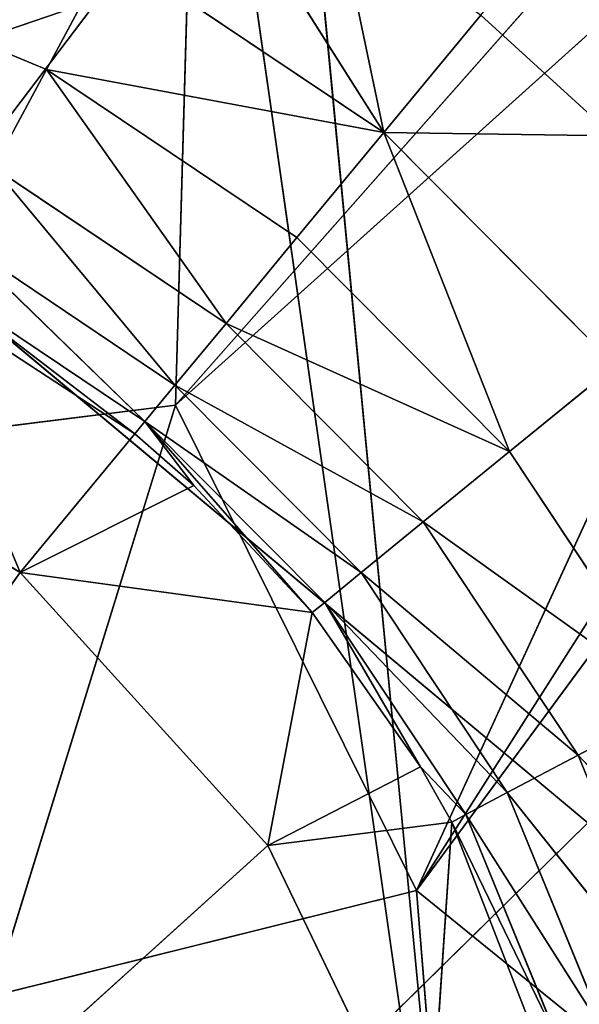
# Model space of a CAD drawing. Extents: x 323 to 497, y 0 to 111.
# Tile 227 of 256: x 361.059 to 361.712, y 78.383 to 79.533. Entities that reach past the tile are written whole.
import ezdxf

# ---------------------------------------------------------------- set-up
doc = ezdxf.new("R2010")
doc.units = 0
doc.header["$LTSCALE"] = 25.4
doc.layers.get('0').update_dxf_attribs({"color": 13, "linetype": 'CONTINUOUS'})

# ---------------------------------------------------------------- blocks, each defined once
blk = doc.blocks.new('MONO-II-7810-7841_STL_1')
at = {"color": 18}
for p, q in [((37.362, 73.8964, 37.4102), (36.6837, 74.4604, 37.9245)), ((36.6837, 74.4604, 37.9245), (37.3, 73.9095, 37.9068)), ((37.362, 73.8964, 37.4102), (36.6837, 74.4604, 37.9245)), ((36.6837, 74.4604, 37.9245), (37.3, 73.9095, 37.9068)), ((36.2737, 73.4061, 38.8128), (37.3, 73.9095, 37.9068)), ((36.2737, 73.4061, 38.8128), (37.3, 73.9095, 37.9068)), ((36.4709, 73.2281, 38.8278), (37.3, 73.9095, 37.9068)), ((36.4709, 73.2281, 38.8278), (37.3, 73.9095, 37.9068)), ((37.99, 73.3092, 37.6935), (37.3, 73.9095, 37.9068)), ((37.3, 73.9095, 37.9068), (37.8668, 73.3773, 38.1883)), ((37.99, 73.3092, 37.6935), (37.3, 73.9095, 37.9068)), ((37.362, 73.8964, 37.4102), (37.3, 73.9095, 37.9068)), ((37.362, 73.8964, 37.4102), (37.3, 73.9095, 37.9068)), ((37.3, 73.9095, 37.9068), (37.8668, 73.3773, 38.1883)), ((36.4709, 73.2281, 38.8278), (37.8668, 73.3773, 38.1883)), ((36.4709, 73.2281, 38.8278), (37.8668, 73.3773, 38.1883)), ((36.7062, 73.0087, 38.9266), (37.8668, 73.3773, 38.1883)), ((36.7062, 73.0087, 38.9266), (37.8668, 73.3773, 38.1883)), ((36.7858, 72.9324, 38.9842), (37.8668, 73.3773, 38.1883)), ((36.7858, 72.9324, 38.9842), (37.8668, 73.3773, 38.1883)), ((38.5035, 72.802, 38.2399), (37.8668, 73.3773, 38.1883)), ((37.8668, 73.3773, 38.1883), (38.3075, 72.9357, 38.7309)), ((38.5035, 72.802, 38.2399), (37.8668, 73.3773, 38.1883)), ((37.99, 73.3092, 37.6935), (37.8668, 73.3773, 38.1883)), ((37.99, 73.3092, 37.6935), (37.8668, 73.3773, 38.1883)), ((37.8668, 73.3773, 38.1883), (38.3075, 72.9357, 38.7309)), ((38.5035, 72.802, 38.2399), (27.9981, 62.1624, 36.7387)), ((38.5035, 72.802, 38.2399), (27.9981, 62.1624, 36.7387)), ((38.5035, 72.802, 38.2399), (28.5116, 61.6553, 37.2852)), ((38.5035, 72.802, 38.2399), (28.5116, 61.6553, 37.2852))]:
    blk.add_line(p, q, dxfattribs=at)
at = {"color": 7}
for p, q in [((37.4954, 59.8086, 37.7256), (37.1524, 42.7966, 37.5824)), ((37.4954, 59.8086, 37.7256), (37.1524, 42.7966, 37.5824)), ((37.4954, 59.8086, 37.7256), (37.2718, 59.8086, 37.3578)), ((37.4954, 59.8086, 37.7256), (37.2718, 59.8086, 37.3578)), ((37.4954, 59.8086, 37.7256), (37.3335, 42.7963, 37.8593)), ((37.4954, 59.8086, 37.7256), (37.3335, 42.7963, 37.8593)), ((37.394, 42.7963, 37.9282), (37.4954, 59.8086, 37.7256)), ((37.394, 42.7963, 37.9282), (37.4954, 59.8086, 37.7256)), ((37.5421, 42.7965, 38.0665), (37.4954, 59.8086, 37.7256)), ((37.5421, 42.7965, 38.0665), (37.4954, 59.8086, 37.7256)), ((37.8143, 59.8086, 38.0148), (37.4954, 59.8086, 37.7256)), ((37.4954, 59.8086, 37.7256), (39.2072, 59.8086, 36.4748)), ((37.4954, 59.8086, 37.7256), (39.2072, 59.8086, 36.4748)), ((37.8143, 59.8086, 38.0148), (37.4954, 59.8086, 37.7256)), ((37.5421, 42.7965, 38.0665), (37.8143, 59.8086, 38.0148)), ((37.5421, 42.7965, 38.0665), (37.8143, 59.8086, 38.0148)), ((37.7223, 42.797, 38.1929), (37.8143, 59.8086, 38.0148)), ((37.7223, 42.797, 38.1929), (37.8143, 59.8086, 38.0148)), ((37.8143, 59.8086, 38.0148), (37.787, 42.7972, 38.2293)), ((37.787, 42.7972, 38.2293), (38.2021, 59.8086, 38.2016)), ((37.787, 42.7972, 38.2293), (38.2021, 59.8086, 38.2016)), ((37.8143, 59.8086, 38.0148), (37.787, 42.7972, 38.2293)), ((38.2021, 59.8086, 38.2016), (37.8143, 59.8086, 38.0148)), ((37.8143, 59.8086, 38.0148), (39.2072, 59.8086, 36.4748)), ((37.8143, 59.8086, 38.0148), (39.2072, 59.8086, 36.4748)), ((38.2021, 59.8086, 38.2016), (37.8143, 59.8086, 38.0148)), ((37.1524, 42.7966, 37.5824), (37.3335, 42.7963, 37.8593)), ((37.1524, 42.7966, 37.5824), (37.3335, 42.7963, 37.8593)), ((37.3335, 42.7963, 37.8593), (37.1531, 42.616, 37.6241)), ((37.3335, 42.7963, 37.8593), (37.1531, 42.616, 37.6241)), ((37.5421, 42.7965, 38.0665), (37.3191, 42.6158, 37.8712)), ((37.5421, 42.7965, 38.0665), (37.3191, 42.6158, 37.8712)), ((37.394, 42.7963, 37.9282), (37.3191, 42.6158, 37.8712)), ((37.394, 42.7963, 37.9282), (37.3191, 42.6158, 37.8712)), ((37.3335, 42.7963, 37.8593), (37.3191, 42.6158, 37.8712)), ((37.3335, 42.7963, 37.8593), (37.3191, 42.6158, 37.8712)), ((37.3335, 42.7963, 37.8593), (37.394, 42.7963, 37.9282)), ((37.3335, 42.7963, 37.8593), (37.394, 42.7963, 37.9282)), ((37.394, 42.7963, 37.9282), (37.5421, 42.7965, 38.0665)), ((37.394, 42.7963, 37.9282), (37.5421, 42.7965, 38.0665)), ((37.7223, 42.797, 38.1929), (37.5303, 42.616, 38.081)), ((37.7223, 42.797, 38.1929), (37.5303, 42.616, 38.081)), ((37.5421, 42.7965, 38.0665), (37.5303, 42.616, 38.081)), ((37.5421, 42.7965, 38.0665), (37.5303, 42.616, 38.081)), ((37.5421, 42.7965, 38.0665), (37.7223, 42.797, 38.1929)), ((37.5421, 42.7965, 38.0665), (37.7223, 42.797, 38.1929)), ((37.7223, 42.797, 38.1929), (37.787, 42.7972, 38.2293)), ((37.7223, 42.797, 38.1929), (37.787, 42.7972, 38.2293)), ((37.7223, 42.797, 38.1929), (37.7783, 42.6166, 38.2456)), ((37.7223, 42.797, 38.1929), (37.7783, 42.6166, 38.2456)), ((37.787, 42.7972, 38.2293), (37.7783, 42.6166, 38.2456)), ((37.787, 42.7972, 38.2293), (37.7783, 42.6166, 38.2456)), ((37.787, 42.7972, 38.2293), (38.1128, 42.7986, 38.356)), ((37.787, 42.7972, 38.2293), (38.1128, 42.7986, 38.356)), ((37.787, 42.7972, 38.2293), (38.0537, 42.6176, 38.3585)), ((37.787, 42.7972, 38.2293), (38.0537, 42.6176, 38.3585)), ((37.3191, 42.6158, 37.8712), (37.1047, 42.4318, 37.6502)), ((37.3191, 42.6158, 37.8712), (37.1047, 42.4318, 37.6502)), ((37.3191, 42.6158, 37.8712), (37.1531, 42.616, 37.6241)), ((37.3191, 42.6158, 37.8712), (37.1531, 42.616, 37.6241)), ((37.3191, 42.6158, 37.8712), (37.2766, 42.4316, 37.9062)), ((37.3191, 42.6158, 37.8712), (37.2766, 42.4316, 37.9062)), ((37.5303, 42.616, 38.081), (37.3191, 42.6158, 37.8712)), ((37.5303, 42.616, 38.081), (37.3191, 42.6158, 37.8712)), ((37.3191, 42.6158, 37.8712), (37.4955, 42.4318, 38.1236)), ((37.3191, 42.6158, 37.8712), (37.4955, 42.4318, 38.1236)), ((37.5303, 42.616, 38.081), (37.4955, 42.4318, 38.1236)), ((37.5303, 42.616, 38.081), (37.4955, 42.4318, 38.1236)), ((37.7783, 42.6166, 38.2456), (37.5303, 42.616, 38.081)), ((37.7783, 42.6166, 38.2456), (37.5303, 42.616, 38.081)), ((37.5303, 42.616, 38.081), (37.7525, 42.4323, 38.2941)), ((37.5303, 42.616, 38.081), (37.7525, 42.4323, 38.2941)), ((37.7783, 42.6166, 38.2456), (37.7525, 42.4323, 38.2941)), ((37.7783, 42.6166, 38.2456), (37.7525, 42.4323, 38.2941)), ((38.0537, 42.6176, 38.3585), (37.7783, 42.6166, 38.2456)), ((38.0537, 42.6176, 38.3585), (37.7783, 42.6166, 38.2456)), ((37.7783, 42.6166, 38.2456), (38.038, 42.4331, 38.4109)), ((37.7783, 42.6166, 38.2456), (38.038, 42.4331, 38.4109)), ((37.2766, 42.4316, 37.9062), (37.0223, 42.2549, 37.6945)), ((37.2766, 42.4316, 37.9062), (37.0223, 42.2549, 37.6945)), ((37.2766, 42.4316, 37.9062), (37.1047, 42.4318, 37.6502)), ((37.2766, 42.4316, 37.9062), (37.1047, 42.4318, 37.6502)), ((37.2766, 42.4316, 37.9062), (37.2045, 42.2548, 37.9658)), ((37.2766, 42.4316, 37.9062), (37.2045, 42.2548, 37.9658)), ((37.2766, 42.4316, 37.9062), (37.4955, 42.4318, 38.1236)), ((37.2766, 42.4316, 37.9062), (37.4955, 42.4318, 38.1236)), ((37.2766, 42.4316, 37.9062), (37.4364, 42.2549, 38.1961)), ((37.2766, 42.4316, 37.9062), (37.4364, 42.2549, 38.1961)), ((37.4955, 42.4318, 38.1236), (37.4364, 42.2549, 38.1961)), ((37.4955, 42.4318, 38.1236), (37.4364, 42.2549, 38.1961)), ((37.4955, 42.4318, 38.1236), (37.7525, 42.4323, 38.2941)), ((37.4955, 42.4318, 38.1236), (37.7525, 42.4323, 38.2941)), ((37.4955, 42.4318, 38.1236), (37.7087, 42.2553, 38.3768)), ((37.4955, 42.4318, 38.1236), (37.7087, 42.2553, 38.3768)), ((37.7525, 42.4323, 38.2941), (37.7087, 42.2553, 38.3768)), ((37.7525, 42.4323, 38.2941), (37.7087, 42.2553, 38.3768)), ((37.7525, 42.4323, 38.2941), (38.038, 42.4331, 38.4109)), ((37.7525, 42.4323, 38.2941), (38.038, 42.4331, 38.4109)), ((37.7525, 42.4323, 38.2941), (38.0111, 42.2559, 38.5004)), ((37.7525, 42.4323, 38.2941), (38.0111, 42.2559, 38.5004)), ((36.9079, 42.0973, 37.7561), (37.0223, 42.2549, 37.6945)), ((36.9079, 42.0973, 37.7561), (37.0223, 42.2549, 37.6945)), ((37.2045, 42.2548, 37.9658), (36.9079, 42.0973, 37.7561)), ((37.2045, 42.2548, 37.9658), (36.9079, 42.0973, 37.7561)), ((37.2045, 42.2548, 37.9658), (37.0223, 42.2549, 37.6945)), ((37.2045, 42.2548, 37.9658), (37.0223, 42.2549, 37.6945)), ((37.2045, 42.2548, 37.9658), (37.1043, 42.0972, 38.0485)), ((37.2045, 42.2548, 37.9658), (37.1043, 42.0972, 38.0485)), ((37.4364, 42.2549, 38.1961), (37.2045, 42.2548, 37.9658)), ((37.4364, 42.2549, 38.1961), (37.2045, 42.2548, 37.9658)), ((37.2045, 42.2548, 37.9658), (37.3543, 42.0973, 38.2967)), ((37.2045, 42.2548, 37.9658), (37.3543, 42.0973, 38.2967)), ((37.4364, 42.2549, 38.1961), (37.3543, 42.0973, 38.2967)), ((37.4364, 42.2549, 38.1961), (37.3543, 42.0973, 38.2967)), ((37.7087, 42.2553, 38.3768), (37.4364, 42.2549, 38.1961)), ((37.7087, 42.2553, 38.3768), (37.4364, 42.2549, 38.1961)), ((37.4364, 42.2549, 38.1961), (37.6478, 42.0975, 38.4915)), ((37.4364, 42.2549, 38.1961), (37.6478, 42.0975, 38.4915)), ((37.7087, 42.2553, 38.3768), (37.6478, 42.0975, 38.4915)), ((37.7087, 42.2553, 38.3768), (37.6478, 42.0975, 38.4915)), ((38.0111, 42.2559, 38.5004), (37.7087, 42.2553, 38.3768)), ((38.0111, 42.2559, 38.5004), (37.7087, 42.2553, 38.3768)), ((37.7087, 42.2553, 38.3768), (37.9738, 42.0979, 38.6248)), ((37.7087, 42.2553, 38.3768), (37.9738, 42.0979, 38.6248)), ((36.9079, 42.0973, 37.7561), (36.7677, 41.9693, 37.8315)), ((36.9079, 42.0973, 37.7561), (36.7677, 41.9693, 37.8315)), ((36.9079, 42.0973, 37.7561), (36.7723, 42.0975, 37.431)), ((36.9079, 42.0973, 37.7561), (36.7723, 42.0975, 37.431)), ((36.9815, 41.9693, 38.1499), (36.9079, 42.0973, 37.7561)), ((37.1043, 42.0972, 38.0485), (36.9079, 42.0973, 37.7561)), ((36.9815, 41.9693, 38.1499), (36.9079, 42.0973, 37.7561)), ((37.1043, 42.0972, 38.0485), (36.9079, 42.0973, 37.7561)), ((37.3543, 42.0973, 38.2967), (36.9815, 41.9693, 38.1499)), ((37.3543, 42.0973, 38.2967), (36.9815, 41.9693, 38.1499)), ((37.1043, 42.0972, 38.0485), (36.9815, 41.9693, 38.1499)), ((37.1043, 42.0972, 38.0485), (36.9815, 41.9693, 38.1499)), ((37.1043, 42.0972, 38.0485), (37.3543, 42.0973, 38.2967)), ((37.1043, 42.0972, 38.0485), (37.3543, 42.0973, 38.2967)), ((37.3543, 42.0973, 38.2967), (37.2536, 41.9693, 38.4201)), ((37.3543, 42.0973, 38.2967), (37.2536, 41.9693, 38.4201)), ((37.3543, 42.0973, 38.2967), (37.6478, 42.0975, 38.4915)), ((37.3543, 42.0973, 38.2967), (37.6478, 42.0975, 38.4915)), ((36.9815, 41.9693, 38.1499), (36.611, 41.8779, 37.9159)), ((36.9815, 41.9693, 38.1499), (36.611, 41.8779, 37.9159)), ((36.7191, 41.8779, 38.0953), (36.9815, 41.9693, 38.1499)), ((36.7191, 41.8779, 38.0953), (36.9815, 41.9693, 38.1499)), ((36.9815, 41.9693, 38.1499), (36.7677, 41.9693, 37.8315)), ((36.9815, 41.9693, 38.1499), (36.7677, 41.9693, 37.8315)), ((36.8443, 41.8779, 38.2632), (36.9815, 41.9693, 38.1499)), ((36.8443, 41.8779, 38.2632), (36.9815, 41.9693, 38.1499)), ((36.9855, 41.8779, 38.4179), (36.9815, 41.9693, 38.1499)), ((36.9855, 41.8779, 38.4179), (36.9815, 41.9693, 38.1499)), ((37.2536, 41.9693, 38.4201), (36.9815, 41.9693, 38.1499)), ((37.2536, 41.9693, 38.4201), (36.9815, 41.9693, 38.1499)), ((36.8443, 41.8779, 38.2632), (36.9855, 41.8779, 38.4179)), ((36.8443, 41.8779, 38.2632), (36.9855, 41.8779, 38.4179)), ((36.9665, 40.3086, 37.4052), (37.7879, 37.3086, 38.3881)), ((36.9665, 40.3086, 37.4052), (37.7879, 37.3086, 38.3881)), ((36.9665, 40.3086, 37.4052), (37.7879, 40.3086, 38.3881)), ((36.9665, 40.3086, 37.4052), (37.7879, 40.3086, 38.3881)), ((40.9457, 40.3086, 35.1766), (37.7879, 40.3086, 38.3881)), ((40.9457, 40.3086, 35.1766), (37.7879, 40.3086, 38.3881)), ((36.3918, 37.3086, 39.0848), (36.9665, 37.3086, 37.4052)), ((36.3918, 37.3086, 39.0848), (36.9665, 37.3086, 37.4052)), ((36.9665, 37.3086, 37.4052), (37.7879, 37.3086, 38.3881)), ((36.9665, 37.3086, 37.4052), (37.7879, 37.3086, 38.3881))]:
    blk.add_line(p, q, dxfattribs=at)
mesh = blk.add_polyface(dxfattribs=at)
corners = [(75.396, 157.201, 36.773), (5.5072, 78.7826, 34.0851), (75.4506, 156.8099, 40.7683)]
mesh.append_faces([[corners[k] for k in face] for face in [(0, 1, 2)]], dxfattribs={"color": 7})
mesh = blk.add_polyface(dxfattribs=at)
corners = [(75.4506, 156.8099, 40.7683), (5.5072, 78.7826, 34.0851), (5.9971, 78.0086, 37.994)]
mesh.append_faces([[corners[k] for k in face] for face in [(0, 1, 2)]], dxfattribs={"color": 7})
mesh = blk.add_polyface(dxfattribs=at)
corners = [(75.4506, 156.8099, 40.7683), (5.9971, 78.0086, 37.994), (75.9405, 156.0359, 44.6772)]
mesh.append_faces([[corners[k] for k in face] for face in [(0, 1, 2)]], dxfattribs={"color": 7})
mesh = blk.add_polyface(dxfattribs=at)
corners = [(76.6423, 156.2464, 34.8756), (76.4885, 156.052, 38.7537), (6.5451, 78.0248, 32.0705)]
mesh.append_faces([[corners[k] for k in face] for face in [(0, 1, 2)]], dxfattribs={"color": 7})
mesh = blk.add_polyface(dxfattribs=at)
corners = [(76.4885, 156.052, 38.7537), (6.8244, 77.4461, 35.903), (6.5451, 78.0248, 32.0705)]
mesh.append_faces([[corners[k] for k in face] for face in [(0, 1, 2)]], dxfattribs={"color": 7})
mesh = blk.add_polyface(dxfattribs=at)
corners = [(76.4885, 156.052, 38.7537), (76.7678, 155.4734, 42.5862), (6.8244, 77.4461, 35.903)]
mesh.append_faces([[corners[k] for k in face] for face in [(0, 1, 2)]], dxfattribs={"color": 7})
mesh = blk.add_polyface(dxfattribs=at)
corners = [(75.9405, 156.0359, 44.6772), (5.9971, 78.0086, 37.994), (6.9119, 76.8683, 41.7331)]
mesh.append_faces([[corners[k] for k in face] for face in [(0, 1, 2)]], dxfattribs={"color": 7})
mesh = blk.add_polyface(dxfattribs=at)
corners = [(76.7678, 155.4734, 42.5862), (7.5305, 76.4961, 39.6042), (6.8244, 77.4461, 35.903)]
mesh.append_faces([[corners[k] for k in face] for face in [(0, 1, 2)]], dxfattribs={"color": 7})
mesh = blk.add_polyface(dxfattribs=at)
corners = [(36.6837, 74.4604, 37.9245), (37.362, 73.8964, 37.4102), (36.6875, 74.5001, 37.4209)]
mesh.append_faces([[corners[k] for k in face] for face in [(0, 1, 2)]], dxfattribs={"color": 7})
mesh = blk.add_polyface(dxfattribs=at)
corners = [(37.3, 73.9095, 37.9068), (36.6837, 74.4604, 37.9245), (36.2737, 73.4061, 38.8128)]
mesh.append_faces([[corners[k] for k in face] for face in [(0, 1, 2)]], dxfattribs={"color": 7})
mesh = blk.add_polyface(dxfattribs=at)
corners = [(36.6837, 74.4604, 37.9245), (37.3, 73.9095, 37.9068), (37.362, 73.8964, 37.4102)]
mesh.append_faces([[corners[k] for k in face] for face in [(0, 1, 2)]], dxfattribs={"color": 7})
mesh = blk.add_polyface(dxfattribs=at)
corners = [(37.3, 73.9095, 37.9068), (36.2737, 73.4061, 38.8128), (36.4709, 73.2281, 38.8278)]
mesh.append_faces([[corners[k] for k in face] for face in [(0, 1, 2)]], dxfattribs={"color": 7})
mesh = blk.add_polyface(dxfattribs=at)
corners = [(37.8668, 73.3773, 38.1883), (37.3, 73.9095, 37.9068), (36.4709, 73.2281, 38.8278)]
mesh.append_faces([[corners[k] for k in face] for face in [(0, 1, 2)]], dxfattribs={"color": 7})
mesh = blk.add_polyface(dxfattribs=at)
corners = [(37.8668, 73.3773, 38.1883), (37.99, 73.3092, 37.6935), (37.3, 73.9095, 37.9068)]
mesh.append_faces([[corners[k] for k in face] for face in [(0, 1, 2)]], dxfattribs={"color": 7})
mesh = blk.add_polyface(dxfattribs=at)
corners = [(37.3, 73.9095, 37.9068), (37.99, 73.3092, 37.6935), (37.362, 73.8964, 37.4102)]
mesh.append_faces([[corners[k] for k in face] for face in [(0, 1, 2)]], dxfattribs={"color": 7})
mesh = blk.add_polyface(dxfattribs=at)
corners = [(37.8668, 73.3773, 38.1883), (36.4709, 73.2281, 38.8278), (36.7062, 73.0087, 38.9266)]
mesh.append_faces([[corners[k] for k in face] for face in [(0, 1, 2)]], dxfattribs={"color": 7})
mesh = blk.add_polyface(dxfattribs=at)
corners = [(36.7858, 72.9324, 38.9842), (37.8668, 73.3773, 38.1883), (36.7062, 73.0087, 38.9266)]
mesh.append_faces([[corners[k] for k in face] for face in [(0, 1, 2)]], dxfattribs={"color": 7})
mesh = blk.add_polyface(dxfattribs=at)
corners = [(36.7858, 72.9324, 38.9842), (38.3075, 72.9357, 38.7309), (37.8668, 73.3773, 38.1883)]
mesh.append_faces([[corners[k] for k in face] for face in [(0, 1, 2)]], dxfattribs={"color": 7})
mesh = blk.add_polyface(dxfattribs=at)
corners = [(38.3075, 72.9357, 38.7309), (38.5035, 72.802, 38.2399), (37.8668, 73.3773, 38.1883)]
mesh.append_faces([[corners[k] for k in face] for face in [(0, 1, 2)]], dxfattribs={"color": 7})
mesh = blk.add_polyface(dxfattribs=at)
corners = [(38.5035, 72.802, 38.2399), (37.99, 73.3092, 37.6935), (37.8668, 73.3773, 38.1883)]
mesh.append_faces([[corners[k] for k in face] for face in [(0, 1, 2)]], dxfattribs={"color": 7})
mesh = blk.add_polyface(dxfattribs=at)
corners = [(38.5035, 72.802, 38.2399), (27.9981, 62.1624, 36.7387), (37.99, 73.3092, 37.6935)]
mesh.append_faces([[corners[k] for k in face] for face in [(0, 1, 2)]], dxfattribs={"color": 7})
mesh = blk.add_polyface(dxfattribs=at)
corners = [(38.5035, 72.802, 38.2399), (28.5116, 61.6553, 37.2852), (27.9981, 62.1624, 36.7387)]
mesh.append_faces([[corners[k] for k in face] for face in [(0, 1, 2)]], dxfattribs={"color": 7})
mesh = blk.add_polyface(dxfattribs=at)
corners = [(38.5035, 72.802, 38.2399), (38.8469, 72.43, 38.9904), (28.5116, 61.6553, 37.2852)]
mesh.append_faces([[corners[k] for k in face] for face in [(0, 1, 2)]], dxfattribs={"color": 7})
mesh = blk.add_polyface(dxfattribs=at)
corners = [(38.8469, 72.43, 38.9904), (28.855, 61.2832, 38.0356), (28.5116, 61.6553, 37.2852)]
mesh.append_faces([[corners[k] for k in face] for face in [(0, 1, 2)]], dxfattribs={"color": 7})
mesh = blk.add_polyface(dxfattribs=at)
corners = [(38.8469, 72.43, 38.9904), (38.9829, 72.2333, 39.8635), (28.855, 61.2832, 38.0356)]
mesh.append_faces([[corners[k] for k in face] for face in [(0, 1, 2)]], dxfattribs={"color": 7})
mesh = blk.add_polyface(dxfattribs=at)
corners = [(38.9829, 72.2333, 39.8635), (28.991, 61.0865, 38.9088), (28.855, 61.2832, 38.0356)]
mesh.append_faces([[corners[k] for k in face] for face in [(0, 1, 2)]], dxfattribs={"color": 7})
mesh = blk.add_polyface(dxfattribs=at)
corners = [(37.4954, 59.8086, 37.7256), (37.1524, 42.7966, 37.5824), (37.3335, 42.7963, 37.8593)]
mesh.append_faces([[corners[k] for k in face] for face in [(0, 1, 2)]], dxfattribs={"color": 7})
mesh = blk.add_polyface(dxfattribs=at)
corners = [(37.2718, 59.8086, 37.3578), (37.1524, 42.7966, 37.5824), (37.4954, 59.8086, 37.7256)]
mesh.append_faces([[corners[k] for k in face] for face in [(0, 1, 2)]], dxfattribs={"color": 7})
mesh = blk.add_polyface(dxfattribs=at)
corners = [(37.4954, 59.8086, 37.7256), (39.2072, 59.8086, 36.4748), (37.2718, 59.8086, 37.3578)]
mesh.append_faces([[corners[k] for k in face] for face in [(0, 1, 2)]], dxfattribs={"color": 7})
mesh = blk.add_polyface(dxfattribs=at)
corners = [(37.4954, 59.8086, 37.7256), (37.3335, 42.7963, 37.8593), (37.394, 42.7963, 37.9282)]
mesh.append_faces([[corners[k] for k in face] for face in [(0, 1, 2)]], dxfattribs={"color": 7})
mesh = blk.add_polyface(dxfattribs=at)
corners = [(37.5421, 42.7965, 38.0665), (37.4954, 59.8086, 37.7256), (37.394, 42.7963, 37.9282)]
mesh.append_faces([[corners[k] for k in face] for face in [(0, 1, 2)]], dxfattribs={"color": 7})
mesh = blk.add_polyface(dxfattribs=at)
corners = [(37.8143, 59.8086, 38.0148), (37.4954, 59.8086, 37.7256), (37.5421, 42.7965, 38.0665)]
mesh.append_faces([[corners[k] for k in face] for face in [(0, 1, 2)]], dxfattribs={"color": 7})
mesh = blk.add_polyface(dxfattribs=at)
corners = [(37.8143, 59.8086, 38.0148), (39.2072, 59.8086, 36.4748), (37.4954, 59.8086, 37.7256)]
mesh.append_faces([[corners[k] for k in face] for face in [(0, 1, 2)]], dxfattribs={"color": 7})
mesh = blk.add_polyface(dxfattribs=at)
corners = [(37.8143, 59.8086, 38.0148), (37.5421, 42.7965, 38.0665), (37.7223, 42.797, 38.1929)]
mesh.append_faces([[corners[k] for k in face] for face in [(0, 1, 2)]], dxfattribs={"color": 7})
mesh = blk.add_polyface(dxfattribs=at)
corners = [(37.8143, 59.8086, 38.0148), (37.7223, 42.797, 38.1929), (37.787, 42.7972, 38.2293)]
mesh.append_faces([[corners[k] for k in face] for face in [(0, 1, 2)]], dxfattribs={"color": 7})
mesh = blk.add_polyface(dxfattribs=at)
corners = [(38.2021, 59.8086, 38.2016), (37.8143, 59.8086, 38.0148), (37.787, 42.7972, 38.2293)]
mesh.append_faces([[corners[k] for k in face] for face in [(0, 1, 2)]], dxfattribs={"color": 7})
mesh = blk.add_polyface(dxfattribs=at)
corners = [(38.2021, 59.8086, 38.2016), (37.787, 42.7972, 38.2293), (38.1128, 42.7986, 38.356)]
mesh.append_faces([[corners[k] for k in face] for face in [(0, 1, 2)]], dxfattribs={"color": 7})
mesh = blk.add_polyface(dxfattribs=at)
corners = [(38.2021, 59.8086, 38.2016), (39.2072, 59.8086, 36.4748), (37.8143, 59.8086, 38.0148)]
mesh.append_faces([[corners[k] for k in face] for face in [(0, 1, 2)]], dxfattribs={"color": 7})
mesh = blk.add_polyface(dxfattribs=at)
corners = [(37.1524, 42.7966, 37.5824), (37.1531, 42.616, 37.6241), (37.3335, 42.7963, 37.8593)]
mesh.append_faces([[corners[k] for k in face] for face in [(0, 1, 2)]], dxfattribs={"color": 7})
mesh = blk.add_polyface(dxfattribs=at)
corners = [(37.3335, 42.7963, 37.8593), (37.1531, 42.616, 37.6241), (37.3191, 42.6158, 37.8712)]
mesh.append_faces([[corners[k] for k in face] for face in [(0, 1, 2)]], dxfattribs={"color": 7})
mesh = blk.add_polyface(dxfattribs=at)
corners = [(37.5421, 42.7965, 38.0665), (37.3191, 42.6158, 37.8712), (37.5303, 42.616, 38.081)]
mesh.append_faces([[corners[k] for k in face] for face in [(0, 1, 2)]], dxfattribs={"color": 7})
mesh = blk.add_polyface(dxfattribs=at)
corners = [(37.5421, 42.7965, 38.0665), (37.394, 42.7963, 37.9282), (37.3191, 42.6158, 37.8712)]
mesh.append_faces([[corners[k] for k in face] for face in [(0, 1, 2)]], dxfattribs={"color": 7})
mesh = blk.add_polyface(dxfattribs=at)
corners = [(37.394, 42.7963, 37.9282), (37.3335, 42.7963, 37.8593), (37.3191, 42.6158, 37.8712)]
mesh.append_faces([[corners[k] for k in face] for face in [(0, 1, 2)]], dxfattribs={"color": 7})
mesh = blk.add_polyface(dxfattribs=at)
corners = [(37.7783, 42.6166, 38.2456), (37.7223, 42.797, 38.1929), (37.5303, 42.616, 38.081)]
mesh.append_faces([[corners[k] for k in face] for face in [(0, 1, 2)]], dxfattribs={"color": 7})
mesh = blk.add_polyface(dxfattribs=at)
corners = [(37.7223, 42.797, 38.1929), (37.5421, 42.7965, 38.0665), (37.5303, 42.616, 38.081)]
mesh.append_faces([[corners[k] for k in face] for face in [(0, 1, 2)]], dxfattribs={"color": 7})
mesh = blk.add_polyface(dxfattribs=at)
corners = [(37.787, 42.7972, 38.2293), (37.7223, 42.797, 38.1929), (37.7783, 42.6166, 38.2456)]
mesh.append_faces([[corners[k] for k in face] for face in [(0, 1, 2)]], dxfattribs={"color": 7})
mesh = blk.add_polyface(dxfattribs=at)
corners = [(38.0537, 42.6176, 38.3585), (37.787, 42.7972, 38.2293), (37.7783, 42.6166, 38.2456)]
mesh.append_faces([[corners[k] for k in face] for face in [(0, 1, 2)]], dxfattribs={"color": 7})
mesh = blk.add_polyface(dxfattribs=at)
corners = [(38.1128, 42.7986, 38.356), (37.787, 42.7972, 38.2293), (38.0537, 42.6176, 38.3585)]
mesh.append_faces([[corners[k] for k in face] for face in [(0, 1, 2)]], dxfattribs={"color": 7})
mesh = blk.add_polyface(dxfattribs=at)
corners = [(37.1531, 42.616, 37.6241), (37.1047, 42.4318, 37.6502), (37.3191, 42.6158, 37.8712)]
mesh.append_faces([[corners[k] for k in face] for face in [(0, 1, 2)]], dxfattribs={"color": 7})
mesh = blk.add_polyface(dxfattribs=at)
corners = [(37.3191, 42.6158, 37.8712), (37.1047, 42.4318, 37.6502), (37.2766, 42.4316, 37.9062)]
mesh.append_faces([[corners[k] for k in face] for face in [(0, 1, 2)]], dxfattribs={"color": 7})
mesh = blk.add_polyface(dxfattribs=at)
corners = [(37.4955, 42.4318, 38.1236), (37.3191, 42.6158, 37.8712), (37.2766, 42.4316, 37.9062)]
mesh.append_faces([[corners[k] for k in face] for face in [(0, 1, 2)]], dxfattribs={"color": 7})
mesh = blk.add_polyface(dxfattribs=at)
corners = [(37.5303, 42.616, 38.081), (37.3191, 42.6158, 37.8712), (37.4955, 42.4318, 38.1236)]
mesh.append_faces([[corners[k] for k in face] for face in [(0, 1, 2)]], dxfattribs={"color": 7})
mesh = blk.add_polyface(dxfattribs=at)
corners = [(37.7525, 42.4323, 38.2941), (37.5303, 42.616, 38.081), (37.4955, 42.4318, 38.1236)]
mesh.append_faces([[corners[k] for k in face] for face in [(0, 1, 2)]], dxfattribs={"color": 7})
mesh = blk.add_polyface(dxfattribs=at)
corners = [(37.7783, 42.6166, 38.2456), (37.5303, 42.616, 38.081), (37.7525, 42.4323, 38.2941)]
mesh.append_faces([[corners[k] for k in face] for face in [(0, 1, 2)]], dxfattribs={"color": 7})
mesh = blk.add_polyface(dxfattribs=at)
corners = [(38.038, 42.4331, 38.4109), (37.7783, 42.6166, 38.2456), (37.7525, 42.4323, 38.2941)]
mesh.append_faces([[corners[k] for k in face] for face in [(0, 1, 2)]], dxfattribs={"color": 7})
mesh = blk.add_polyface(dxfattribs=at)
corners = [(38.0537, 42.6176, 38.3585), (37.7783, 42.6166, 38.2456), (38.038, 42.4331, 38.4109)]
mesh.append_faces([[corners[k] for k in face] for face in [(0, 1, 2)]], dxfattribs={"color": 7})
mesh = blk.add_polyface(dxfattribs=at)
corners = [(37.1047, 42.4318, 37.6502), (37.0223, 42.2549, 37.6945), (37.2766, 42.4316, 37.9062)]
mesh.append_faces([[corners[k] for k in face] for face in [(0, 1, 2)]], dxfattribs={"color": 7})
mesh = blk.add_polyface(dxfattribs=at)
corners = [(37.2766, 42.4316, 37.9062), (37.0223, 42.2549, 37.6945), (37.2045, 42.2548, 37.9658)]
mesh.append_faces([[corners[k] for k in face] for face in [(0, 1, 2)]], dxfattribs={"color": 7})
mesh = blk.add_polyface(dxfattribs=at)
corners = [(37.4364, 42.2549, 38.1961), (37.2766, 42.4316, 37.9062), (37.2045, 42.2548, 37.9658)]
mesh.append_faces([[corners[k] for k in face] for face in [(0, 1, 2)]], dxfattribs={"color": 7})
mesh = blk.add_polyface(dxfattribs=at)
corners = [(37.4955, 42.4318, 38.1236), (37.2766, 42.4316, 37.9062), (37.4364, 42.2549, 38.1961)]
mesh.append_faces([[corners[k] for k in face] for face in [(0, 1, 2)]], dxfattribs={"color": 7})
mesh = blk.add_polyface(dxfattribs=at)
corners = [(37.7087, 42.2553, 38.3768), (37.4955, 42.4318, 38.1236), (37.4364, 42.2549, 38.1961)]
mesh.append_faces([[corners[k] for k in face] for face in [(0, 1, 2)]], dxfattribs={"color": 7})
mesh = blk.add_polyface(dxfattribs=at)
corners = [(37.7525, 42.4323, 38.2941), (37.4955, 42.4318, 38.1236), (37.7087, 42.2553, 38.3768)]
mesh.append_faces([[corners[k] for k in face] for face in [(0, 1, 2)]], dxfattribs={"color": 7})
mesh = blk.add_polyface(dxfattribs=at)
corners = [(38.0111, 42.2559, 38.5004), (37.7525, 42.4323, 38.2941), (37.7087, 42.2553, 38.3768)]
mesh.append_faces([[corners[k] for k in face] for face in [(0, 1, 2)]], dxfattribs={"color": 7})
mesh = blk.add_polyface(dxfattribs=at)
corners = [(38.038, 42.4331, 38.4109), (37.7525, 42.4323, 38.2941), (38.0111, 42.2559, 38.5004)]
mesh.append_faces([[corners[k] for k in face] for face in [(0, 1, 2)]], dxfattribs={"color": 7})
mesh = blk.add_polyface(dxfattribs=at)
corners = [(37.0223, 42.2549, 37.6945), (36.7723, 42.0975, 37.431), (36.9079, 42.0973, 37.7561)]
mesh.append_faces([[corners[k] for k in face] for face in [(0, 1, 2)]], dxfattribs={"color": 7})
mesh = blk.add_polyface(dxfattribs=at)
corners = [(37.0223, 42.2549, 37.6945), (36.9079, 42.0973, 37.7561), (37.2045, 42.2548, 37.9658)]
mesh.append_faces([[corners[k] for k in face] for face in [(0, 1, 2)]], dxfattribs={"color": 7})
mesh = blk.add_polyface(dxfattribs=at)
corners = [(37.2045, 42.2548, 37.9658), (36.9079, 42.0973, 37.7561), (37.1043, 42.0972, 38.0485)]
mesh.append_faces([[corners[k] for k in face] for face in [(0, 1, 2)]], dxfattribs={"color": 7})
mesh = blk.add_polyface(dxfattribs=at)
corners = [(37.3543, 42.0973, 38.2967), (37.2045, 42.2548, 37.9658), (37.1043, 42.0972, 38.0485)]
mesh.append_faces([[corners[k] for k in face] for face in [(0, 1, 2)]], dxfattribs={"color": 7})
mesh = blk.add_polyface(dxfattribs=at)
corners = [(37.3543, 42.0973, 38.2967), (37.4364, 42.2549, 38.1961), (37.2045, 42.2548, 37.9658)]
mesh.append_faces([[corners[k] for k in face] for face in [(0, 1, 2)]], dxfattribs={"color": 7})
mesh = blk.add_polyface(dxfattribs=at)
corners = [(37.6478, 42.0975, 38.4915), (37.4364, 42.2549, 38.1961), (37.3543, 42.0973, 38.2967)]
mesh.append_faces([[corners[k] for k in face] for face in [(0, 1, 2)]], dxfattribs={"color": 7})
mesh = blk.add_polyface(dxfattribs=at)
corners = [(37.7087, 42.2553, 38.3768), (37.4364, 42.2549, 38.1961), (37.6478, 42.0975, 38.4915)]
mesh.append_faces([[corners[k] for k in face] for face in [(0, 1, 2)]], dxfattribs={"color": 7})
mesh = blk.add_polyface(dxfattribs=at)
corners = [(37.9738, 42.0979, 38.6248), (37.7087, 42.2553, 38.3768), (37.6478, 42.0975, 38.4915)]
mesh.append_faces([[corners[k] for k in face] for face in [(0, 1, 2)]], dxfattribs={"color": 7})
mesh = blk.add_polyface(dxfattribs=at)
corners = [(38.0111, 42.2559, 38.5004), (37.7087, 42.2553, 38.3768), (37.9738, 42.0979, 38.6248)]
mesh.append_faces([[corners[k] for k in face] for face in [(0, 1, 2)]], dxfattribs={"color": 7})
mesh = blk.add_polyface(dxfattribs=at)
corners = [(36.7677, 41.9693, 37.8315), (36.9079, 42.0973, 37.7561), (36.7723, 42.0975, 37.431)]
mesh.append_faces([[corners[k] for k in face] for face in [(0, 1, 2)]], dxfattribs={"color": 7})
mesh = blk.add_polyface(dxfattribs=at)
corners = [(36.9815, 41.9693, 38.1499), (36.9079, 42.0973, 37.7561), (36.7677, 41.9693, 37.8315)]
mesh.append_faces([[corners[k] for k in face] for face in [(0, 1, 2)]], dxfattribs={"color": 7})
mesh = blk.add_polyface(dxfattribs=at)
corners = [(36.9815, 41.9693, 38.1499), (37.1043, 42.0972, 38.0485), (36.9079, 42.0973, 37.7561)]
mesh.append_faces([[corners[k] for k in face] for face in [(0, 1, 2)]], dxfattribs={"color": 7})
mesh = blk.add_polyface(dxfattribs=at)
corners = [(37.2536, 41.9693, 38.4201), (37.3543, 42.0973, 38.2967), (36.9815, 41.9693, 38.1499)]
mesh.append_faces([[corners[k] for k in face] for face in [(0, 1, 2)]], dxfattribs={"color": 7})
mesh = blk.add_polyface(dxfattribs=at)
corners = [(37.3543, 42.0973, 38.2967), (37.1043, 42.0972, 38.0485), (36.9815, 41.9693, 38.1499)]
mesh.append_faces([[corners[k] for k in face] for face in [(0, 1, 2)]], dxfattribs={"color": 7})
mesh = blk.add_polyface(dxfattribs=at)
corners = [(37.6478, 42.0975, 38.4915), (37.3543, 42.0973, 38.2967), (37.2536, 41.9693, 38.4201)]
mesh.append_faces([[corners[k] for k in face] for face in [(0, 1, 2)]], dxfattribs={"color": 7})
mesh = blk.add_polyface(dxfattribs=at)
corners = [(36.9815, 41.9693, 38.1499), (36.611, 41.8779, 37.9159), (36.7191, 41.8779, 38.0953)]
mesh.append_faces([[corners[k] for k in face] for face in [(0, 1, 2)]], dxfattribs={"color": 7})
mesh = blk.add_polyface(dxfattribs=at)
corners = [(36.9815, 41.9693, 38.1499), (36.7677, 41.9693, 37.8315), (36.611, 41.8779, 37.9159)]
mesh.append_faces([[corners[k] for k in face] for face in [(0, 1, 2)]], dxfattribs={"color": 7})
mesh = blk.add_polyface(dxfattribs=at)
corners = [(36.8443, 41.8779, 38.2632), (36.9815, 41.9693, 38.1499), (36.7191, 41.8779, 38.0953)]
mesh.append_faces([[corners[k] for k in face] for face in [(0, 1, 2)]], dxfattribs={"color": 7})
mesh = blk.add_polyface(dxfattribs=at)
corners = [(36.9855, 41.8779, 38.4179), (36.9815, 41.9693, 38.1499), (36.8443, 41.8779, 38.2632)]
mesh.append_faces([[corners[k] for k in face] for face in [(0, 1, 2)]], dxfattribs={"color": 7})
mesh = blk.add_polyface(dxfattribs=at)
corners = [(37.2536, 41.9693, 38.4201), (36.9815, 41.9693, 38.1499), (36.9855, 41.8779, 38.4179)]
mesh.append_faces([[corners[k] for k in face] for face in [(0, 1, 2)]], dxfattribs={"color": 7})
mesh = blk.add_polyface(dxfattribs=at)
corners = [(36.9855, 41.8779, 38.4179), (36.8443, 41.8779, 38.2632), (36.7018, 41.8251, 38.3808)]
mesh.append_faces([[corners[k] for k in face] for face in [(0, 1, 2)]], dxfattribs={"color": 7})
mesh = blk.add_polyface(dxfattribs=at)
corners = [(36.9665, 40.3086, 37.4052), (37.7879, 37.3086, 38.3881), (36.9665, 37.3086, 37.4052)]
mesh.append_faces([[corners[k] for k in face] for face in [(0, 1, 2)]], dxfattribs={"color": 7})
mesh = blk.add_polyface(dxfattribs=at)
corners = [(37.7879, 40.3086, 38.3881), (37.7879, 37.3086, 38.3881), (36.9665, 40.3086, 37.4052)]
mesh.append_faces([[corners[k] for k in face] for face in [(0, 1, 2)]], dxfattribs={"color": 7})
mesh = blk.add_polyface(dxfattribs=at)
corners = [(37.7879, 40.3086, 38.3881), (36.9665, 40.3086, 37.4052), (40.9457, 40.3086, 35.1766)]
mesh.append_faces([[corners[k] for k in face] for face in [(0, 1, 2)]], dxfattribs={"color": 7})
mesh = blk.add_polyface(dxfattribs=at)
corners = [(38.7341, 40.3086, 39.2516), (37.7879, 40.3086, 38.3881), (40.9457, 40.3086, 35.1766)]
mesh.append_faces([[corners[k] for k in face] for face in [(0, 1, 2)]], dxfattribs={"color": 7})
mesh = blk.add_polyface(dxfattribs=at)
corners = [(36.3918, 37.3086, 39.0848), (35.5462, 37.3086, 37.9924), (36.9665, 37.3086, 37.4052)]
mesh.append_faces([[corners[k] for k in face] for face in [(0, 1, 2)]], dxfattribs={"color": 7})
mesh = blk.add_polyface(dxfattribs=at)
corners = [(35.5462, 37.3086, 37.9924), (36.2848, 37.3086, 36.3207), (36.9665, 37.3086, 37.4052)]
mesh.append_faces([[corners[k] for k in face] for face in [(0, 1, 2)]], dxfattribs={"color": 7})
mesh = blk.add_polyface(dxfattribs=at)
corners = [(36.3918, 37.3086, 39.0848), (36.9665, 37.3086, 37.4052), (37.7879, 37.3086, 38.3881)]
mesh.append_faces([[corners[k] for k in face] for face in [(0, 1, 2)]], dxfattribs={"color": 7})

msp = doc.modelspace()

# ---------------------------------------------------------------- block references
at = {"color": 0, "extrusion": (1, -3.88578e-16, -6.10623e-16), "rotation": 180}
msp.add_blockref('MONO-II-7810-7841_STL_1', (116.3828, 159.9352, 323.3339), dxfattribs=at)

doc.saveas('drawing.dxf')
